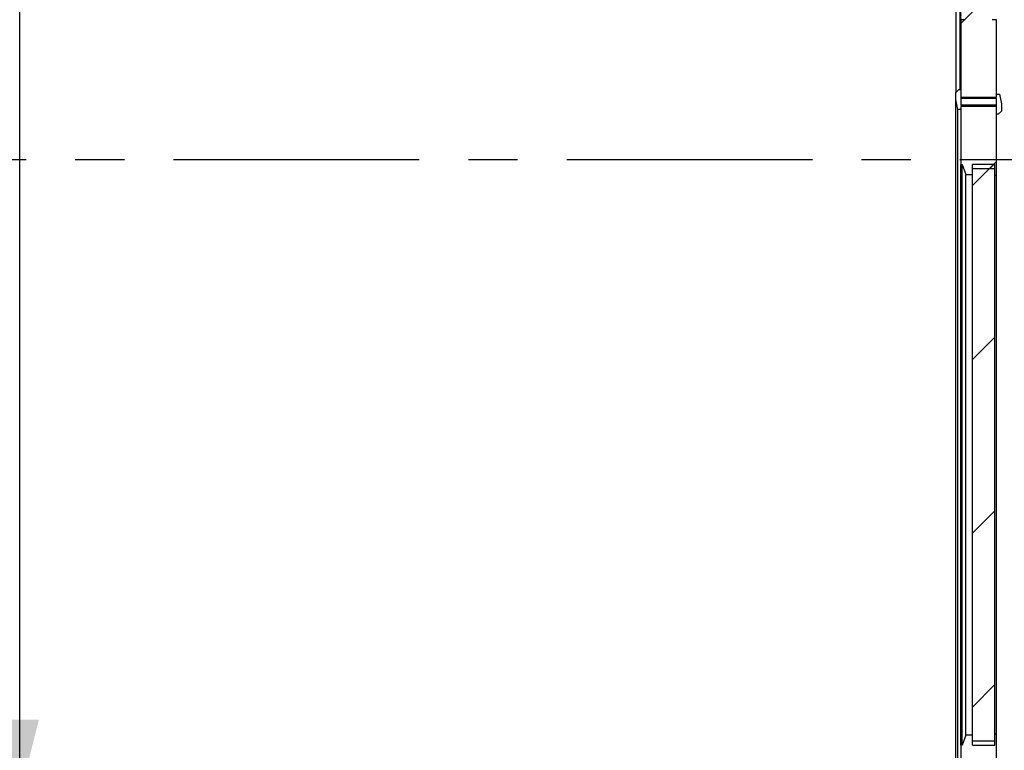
# Model space of a CAD drawing. Header units: millimetres. Extents: x 250 to 59450, y 0 to 41800.
# Tile 64 of 148: x 42316 to 43589, y 12959 to 13902. Entities that reach past the tile are written whole.
import ezdxf

# ---------------------------------------------------------------- set-up
doc = ezdxf.new("R2010")
doc.units = ezdxf.units.MM
doc.header["$LTSCALE"] = 50
doc.linetypes.add('CENTER', pattern=[10.16, 6.35, -1.27, 1.27, -1.27])
doc.linetypes.add('DOT2', pattern=[0.635, 0, -0.635])
for name, color, linetype in [('KONTUR', 7, 'Continuous'), ('MASS', 29, 'Continuous'), ('SCHNITT', 5, 'CENTER')]:
    doc.layers.add(name, color=color, linetype=linetype)
doc.styles.add('SLDTEXTSTYLE0', font='TXT', dxfattribs={"width": 0.605})
doc.dimstyles.new('SLDDIMSTYLE2', dxfattribs={"dimtxt": 128.415934, "dimasz": 100, "dimexe": 0, "dimexo": 0.0625, "dimgap": 32.103984, "dimtad": 1, "dimdec": 1, "dimrnd": 1e-09, "dimzin": 12, "dimdsep": 46, "dimtxsty": 'SLDTEXTSTYLE0', "dimsah": 1, "dimcen": 0.09, "dimadec": 0, "dimazin": 3, "dimtfac": 1, "dimtdec": 1, "dimtofl": 0, "dimtmove": 0, "dimatfit": 3, "dimfxl": 1, "dimfrac": 2, "dimtolj": 1, "dimtzin": 12, "dimarcsym": 0})

# ---------------------------------------------------------------- blocks, each defined once
blk = doc.blocks.new('Tor 3500_ 1 zu 2 offen')
at = {"layer": 'KONTUR', "color": 8, "linetype": 'DOT2', "true_color": 0x808080}
blk.add_line((0, 1000), (175000, 1000), dxfattribs=at)
blk = doc.blocks.new('_D_2')
at = {"layer": 'MASS'}
for p, q in [((42317.4, 16180.4), (42291.1, 16180.4)), ((42316.1, 16180.4), (42316.1, 12898.4)), ((42349.4, 12898.4), (42291.1, 12898.4))]:
    blk.add_line(p, q, dxfattribs=at)
for points in [[(42316.1, 16180.4), (42291.1, 16080.4), (42341.1, 16080.4)], [(42316.1, 12898.4), (42341.1, 12998.4), (42291.1, 12998.4)]]:
    blk.add_solid(points, dxfattribs=at)
at = {"layer": 'MASS', "char_height": 132.29, "attachment_point": 1, "rotation": 90, "style": 'SLDTEXTSTYLE0'}
for s, insert in [('3282', (42145.6, 14563.9)), ('Tor li.', (42145.6, 14122.9))]:
    blk.add_mtext(s, dxfattribs=dict(at, insert=insert))
blk = doc.blocks.new('_D_40')
at = {"layer": 'MASS'}
for p, q in [((43482.4, 16546.4), (41238.6, 16546.4)), ((41263.6, 16546.4), (41263.6, 12446.4)), ((43482.4, 12446.4), (41238.6, 12446.4))]:
    blk.add_line(p, q, dxfattribs=at)
for points in [[(41263.6, 16546.4), (41238.6, 16446.4), (41288.6, 16446.4)], [(41263.6, 12446.4), (41288.6, 12546.4), (41238.6, 12546.4)]]:
    blk.add_solid(points, dxfattribs=at)
at = {"layer": 'MASS', "insert": (41093.1, 14300.4), "char_height": 132.29, "attachment_point": 1, "rotation": 90, "style": 'SLDTEXTSTYLE0'}
blk.add_mtext('4100', dxfattribs=at)
blk = doc.blocks.new('_D_44')
at = {"layer": 'MASS'}
for p, q in [((43482.4, 16496.4), (41566.7, 16496.4)), ((41591.7, 12496.4), (41591.7, 16496.4)), ((43482.4, 12496.4), (41566.7, 12496.4))]:
    blk.add_line(p, q, dxfattribs=at)
for points in [[(41591.7, 16496.4), (41566.7, 16396.4), (41616.7, 16396.4)], [(41591.7, 12496.4), (41616.7, 12596.4), (41566.7, 12596.4)]]:
    blk.add_solid(points, dxfattribs=at)
at = {"layer": 'MASS', "insert": (41421.2, 14300.4), "char_height": 132.29, "attachment_point": 1, "rotation": 90, "style": 'SLDTEXTSTYLE0'}
blk.add_mtext('4000', dxfattribs=at)
blk = doc.blocks.new('_D_52')
at = {"layer": 'MASS'}
for p, q in [((43482.4, 16246.4), (41918.3, 16246.4)), ((41943.3, 12746.4), (41943.3, 16246.4)), ((43482.4, 12746.4), (41918.3, 12746.4))]:
    blk.add_line(p, q, dxfattribs=at)
for points in [[(41943.3, 16246.4), (41918.3, 16146.4), (41968.3, 16146.4)], [(41943.3, 12746.4), (41968.3, 12846.4), (41918.3, 12846.4)]]:
    blk.add_solid(points, dxfattribs=at)
at = {"layer": 'MASS', "insert": (41772.8, 14300.4), "char_height": 132.29, "attachment_point": 1, "rotation": 90, "style": 'SLDTEXTSTYLE0'}
blk.add_mtext('3500', dxfattribs=at)

msp = doc.modelspace()

# ---------------------------------------------------------------- hatches: boundary and pattern name
at = {"layer": 'SCHNITT', "linetype": 'Continuous', "lineweight": 18}
h = msp.add_hatch(dxfattribs=at)
h.set_pattern_fill('ANSI31', color=256, scale=50, angle=3e-322, style=0)
edge = h.paths.add_edge_path(flags=0)
edge.add_line((43532.36, 13902.38), (43532.36, 13802.38))
edge.add_line((43532.36, 13802.38), (43578.36, 13802.38))
edge.add_line((43578.36, 13802.38), (43578.36, 13902.38))
edge.add_line((43578.36, 13902.38), (43572.86, 13902.38))
edge.add_arc((43555.36, 13900.81), 17.57, 5.12754, 174.87246)
edge.add_line((43537.86, 13902.38), (43532.36, 13902.38))
h = msp.add_hatch(dxfattribs=at)
h.set_pattern_fill('ANSI31', color=256, scale=50, angle=3e-322, style=0)
h.paths.add_polyline_path([(43532.36, 13790.38), (43578.36, 13790.38), (43578.36, 13792.38), (43532.36, 13792.38), (43532.36, 13812.38), (43529.86, 13812.38), (43525.86, 13808.38), (43525.86, 13799.24), (43528.36, 13786.38), (43532.36, 13786.38)], flags=0)
h = msp.add_hatch(dxfattribs=at)
h.set_pattern_fill('ANSI31', color=256, scale=50, angle=3e-322, style=0)
h.paths.add_polyline_path([(43578.36, 13802.38), (43532.36, 13802.38), (43532.36, 13800.38), (43578.36, 13800.38), (43578.36, 13780.38), (43580.86, 13780.38), (43584.86, 13784.38), (43584.86, 13793.52), (43582.36, 13806.38), (43578.36, 13806.38)], flags=0)
h = msp.add_hatch(dxfattribs=at)
h.set_pattern_fill('ANSI31', color=256, scale=50, angle=3e-322, style=0)
h.paths.add_polyline_path([(43578.35, 13715.38), (43578.36, 13715.38), (43578.36, 13790.38), (43532.36, 13790.38), (43532.36, 13715.38), (43534.36, 13715.38), (43539.09, 13702.38), (43547.36, 13702.38), (43547.36, 13710.38), (43576.36, 13710.38), (43576.36, 13701.38), (43578.35, 13701.38)], flags=0)
h = msp.add_hatch(dxfattribs=at)
h.set_pattern_fill('ANSI31', color=256, scale=50, angle=3e-322, style=0)
h.paths.add_polyline_path([(43547.36, 13715.38), (43547.36, 12965.38), (43576.36, 12965.38), (43576.36, 13715.38)], flags=0)
h = msp.add_hatch(dxfattribs=at)
h.set_pattern_fill('ANSI31', color=256, scale=50, angle=3e-322, style=0)
h.paths.add_polyline_path([(43576.36, 12970.38), (43547.36, 12970.38), (43547.36, 12978.38), (43539.09, 12978.38), (43534.36, 12965.38), (43532.36, 12965.38), (43532.36, 12890.38), (43578.36, 12890.38), (43578.36, 12965.38), (43578.35, 12965.38), (43578.35, 12979.38), (43576.36, 12979.38)], flags=0)

# ---------------------------------------------------------------- linework, layer by layer
at = {"color": 7, "linetype": 'Continuous', "lineweight": 25}
for p, q in [((43526.36, 13808.88), (43526.36, 13918.38)), ((43531.66, 13812.38), (43531.66, 13918.38)), ((43532.36, 13902.38), (43532.36, 13918.38)), ((43537.86, 13902.38), (43532.36, 13902.38)), ((43532.36, 13902.38), (43532.36, 13802.38)), ((43578.36, 13902.38), (43572.86, 13902.38)), ((43578.36, 13802.38), (43578.36, 13902.38)), ((43525.86, 13808.38), (43529.86, 13812.38)), ((43525.86, 13799.24), (43525.86, 13808.38)), ((43529.86, 13812.38), (43532.36, 13812.38)), ((43532.36, 13812.38), (43532.36, 13792.38)), ((43578.36, 13802.38), (43578.36, 13806.38)), ((43578.36, 13806.38), (43582.36, 13806.38)), ((43582.36, 13806.38), (43584.86, 13793.52)), ((43528.36, 13786.38), (43525.86, 13799.24)), ((43525.86, 12881.52), (43525.86, 13799.24)), ((43532.36, 13802.38), (43578.36, 13802.38)), ((43532.36, 13802.38), (43532.36, 13800.38)), ((43532.36, 13802.38), (43578.36, 13802.38)), ((43578.36, 13800.38), (43532.36, 13800.38)), ((43532.36, 13792.38), (43578.36, 13792.38)), ((43578.36, 13780.38), (43578.36, 13800.38)), ((43578.36, 13790.38), (43578.36, 13792.38)), ((43584.86, 13793.52), (43584.86, 13784.38)), ((43532.36, 13786.38), (43528.36, 13786.38)), ((43528.36, 12894.38), (43528.36, 13786.38)), ((43578.36, 13790.38), (43532.36, 13790.38)), ((43532.36, 13790.38), (43532.36, 13786.38)), ((43578.36, 13790.38), (43532.36, 13790.38)), ((43532.36, 13790.38), (43532.36, 13715.38)), ((43578.36, 13715.38), (43578.36, 13790.38)), ((43580.86, 13780.38), (43578.36, 13780.38)), ((43584.86, 13784.38), (43580.86, 13780.38)), ((43532.36, 13715.38), (43534.36, 13715.38)), ((43532.36, 12965.38), (43532.36, 13715.38)), ((43534.36, 13715.38), (43539.09, 13702.38)), ((43534.36, 12965.38), (43534.36, 13715.38)), ((43547.36, 12965.38), (43547.36, 13715.38)), ((43576.36, 13715.38), (43547.36, 13715.38)), ((43576.36, 12965.38), (43576.36, 13715.38)), ((43578.35, 13701.38), (43578.35, 13715.38)), ((43578.35, 13715.38), (43578.36, 13715.38)), ((43578.36, 12965.38), (43578.36, 13715.38)), ((43547.36, 13710.38), (43576.36, 13710.38)), ((43547.36, 13702.38), (43547.36, 13710.38)), ((43576.36, 13701.38), (43576.36, 13710.38)), ((43539.09, 13702.38), (43547.36, 13702.38)), ((43539.09, 12978.38), (43539.09, 13702.38)), ((43547.36, 12978.38), (43547.36, 13702.38)), ((43576.36, 13701.38), (43578.35, 13701.38)), ((43576.36, 12979.38), (43576.36, 13701.38)), ((43578.35, 12979.38), (43578.35, 13701.38)), ((43539.09, 12978.38), (43534.36, 12965.38)), ((43547.36, 12978.38), (43539.09, 12978.38)), ((43547.36, 12970.38), (43547.36, 12978.38)), ((43578.35, 12979.38), (43576.36, 12979.38)), ((43576.36, 12970.38), (43576.36, 12979.38)), ((43578.35, 12965.38), (43578.35, 12979.38)), ((43534.36, 12965.38), (43532.36, 12965.38)), ((43532.36, 12965.38), (43532.36, 12890.38)), ((43576.36, 12970.38), (43547.36, 12970.38)), ((43547.36, 12965.38), (43576.36, 12965.38)), ((43578.36, 12965.38), (43578.35, 12965.38)), ((43578.36, 12890.38), (43578.36, 12965.38))]:
    msp.add_line(p, q, dxfattribs=at)
at = {"layer": 'SCHNITT'}
msp.add_line((50960.65, 13721.24), (27039.9, 13721.24), dxfattribs=at)

# ---------------------------------------------------------------- block references
at = {"color": 7, "linetype": 'Continuous', "xscale": 0.02, "yscale": 0.02, "zscale": 0.02, "rotation": 270.0000000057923}
msp.add_blockref('Tor 3500_ 1 zu 2 offen', (43512.36, 16246.38), dxfattribs=at)

# ---------------------------------------------------------------- dimensions: what is measured, and where the dimension line sits
at = {"layer": 'MASS'}
for base, p1, p2, picture, middle in [((41263.62, 12446.38), (43532.36, 16546.38), (43532.36, 12446.38), '_D_40', (41263.62, 14496.38)), ((41591.69, 16496.38), (43532.36, 12496.38), (43532.36, 16496.38), '_D_44', (41591.69, 14496.38)), ((41943.32, 16246.38), (43532.36, 12746.38), (43532.36, 16246.38), '_D_52', (41943.32, 14496.38))]:
    dim = msp.add_linear_dim(base=base, p1=p1, p2=p2, angle=90, dimstyle='SLDDIMSTYLE2', dxfattribs=at)
    dim.commit()
    dim.dimension.update_dxf_attribs({"geometry": picture, "text_midpoint": middle, "dimtype": 160})
dim = msp.add_linear_dim(base=(42316.1, 12898.38), p1=(42367.36, 16180.38), p2=(42399.36, 12898.38), angle=90, text='Tor li.<>', dimstyle='SLDDIMSTYLE2', dxfattribs=at)
dim.commit()
dim.dimension.update_dxf_attribs({"geometry": '_D_2', "text_midpoint": (42316.1, 14539.38), "dimtype": 160})

doc.saveas('drawing.dxf')
